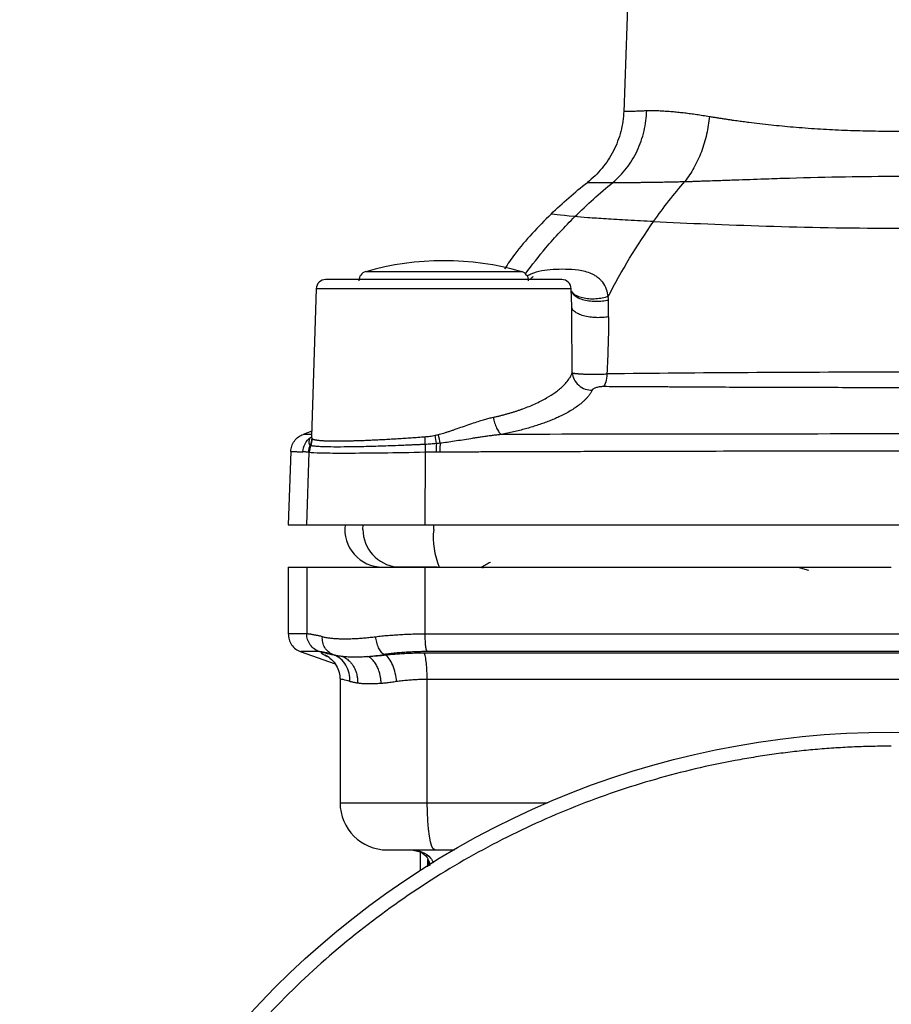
# Model space of a CAD drawing. Header units: millimetres. Extents: x 423 to 1697, y -6 to 958.
# Tile 15 of 54: x 441 to 533, y 442 to 546. Entities that reach past the tile are written whole.
import ezdxf

# ---------------------------------------------------------------- set-up
doc = ezdxf.new("R2010")
doc.units = ezdxf.units.MM

msp = doc.modelspace()

# ---------------------------------------------------------------- linework, layer by layer
at = {"color": 7, "linetype": 'Continuous', "lineweight": 25}
for p, q in [((506.02, 575.5), (504.65, 536.22)), ((472.02, 517.49), (471.53, 501.83)), ((499.14, 515.59), (499.08, 517.49)), ((499.2, 515.37), (499.14, 515.59)), ((499.19, 508.57), (499.15, 514.73)), ((471.55, 502.37), (470.64, 502.04)), ((469.32, 500.23), (469.05, 492.46)), ((471.02, 492.46), (471.29, 500.14)), ((483.58, 500.17), (483.54, 492.46)), ((469.05, 492.46), (471.02, 492.46)), ((471.02, 492.46), (483.54, 492.46)), ((483.54, 492.46), (582.56, 492.46)), ((469.05, 487.97), (469.05, 480.87)), ((471.02, 487.96), (471.02, 480.87)), ((480.55, 487.98), (480.55, 487.96)), ((483.54, 487.96), (483.54, 480.88)), ((489.78, 487.84), (489.57, 487.96)), ((523.13, 487.96), (524.25, 487.65)), ((470.31, 479.01), (474.02, 477.69)), ((473.37, 478.44), (473.31, 478.49)), ((473.77, 478.69), (473.88, 478.65)), ((479.22, 478.69), (479.36, 478.64)), ((474.55, 476.09), (474.55, 462.96)), ((483.8, 462.96), (483.8, 476.04)), ((483.05, 457.7), (483.05, 455.78)), ((484.6, 457.96), (486.71, 457.96))]:
    msp.add_line(p, q, dxfattribs=at)
at = {"color": 8, "linetype": 'Continuous', "lineweight": 25}
for p, q in [((477.28, 519.3), (492.72, 519.3)), ((492.72, 519.3), (493.83, 519.3)), ((499.08, 517.49), (472.02, 517.49)), ((499.15, 514.73), (499.14, 515.59)), ((476.98, 491.96), (477.01, 492.46)), ((484.49, 491.96), (484.5, 492.46)), ((474.55, 462.96), (483.8, 462.96)), ((483.8, 462.96), (496.57, 462.96)), ((483.88, 456.18), (483.88, 456.94)), ((484.02, 456.27), (483.88, 456.94))]:
    msp.add_line(p, q, dxfattribs=at)
at = {"color": 7, "linetype": 'Continuous', "lineweight": 25, "flags": 128}
msp.add_lwpolyline([(484.6, 457.96), (484.44, 458.06), (484.29, 458.34), (484.15, 458.81), (484.03, 459.43), (483.93, 460.19), (483.86, 461.05), (483.82, 461.99), (483.8, 462.96)], dxfattribs=at)
at = {"color": 7, "linetype": 'Continuous', "lineweight": 25}
msp.add_circle((533.05, 377.96), 92.5, dxfattribs=at)
for centre, radius, start, end in [((485.55, 490.46), 30, 73.9866, 106.0134), ((477.55, 518.34), 1, 106.0134, 180), ((493.55, 518.34), 1, 0, 73.9866), ((473.02, 517.46), 1, 90, 178.2), ((498.08, 517.46), 1, 1.8, 90), ((479.05, 491.96), 4, 172.8192, 270), ((480.97, 491.95), 3.99, 179.8233, 264.2332), ((492.38, 491.08), 7.94, 173.6443, 203.068), ((479.55, 462.96), 5, 180, 270)]:
    msp.add_arc(centre, radius, start, end, dxfattribs=at)
for points, knots in [([(504.65, 536.31), (504.62, 535.6), (504.52, 534.88), (504.16, 533.47), (503.9, 532.77), (503.23, 531.45), (502.82, 530.83), (501.88, 529.7), (501.36, 529.2), (500.8, 528.76)], [0, 0, 0, 0, 0.25, 0.25, 0.5, 0.5, 0.75, 0.75, 1, 1, 1, 1]), ([(503.5, 528.76), (504.02, 529.19), (504.51, 529.69), (505.39, 530.83), (505.77, 531.45), (506.4, 532.79), (506.64, 533.5), (506.98, 534.94), (507.07, 535.67), (507.09, 536.38)], [0, 0, 0, 0, 0.25, 0.25, 0.5, 0.5, 0.75, 0.75, 1, 1, 1, 1]), ([(504.65, 536.31), (504.65, 536.31), (504.65, 536.31), (504.67, 536.31), (504.69, 536.31), (504.72, 536.31), (504.76, 536.31), (504.81, 536.31), (504.86, 536.31), (504.92, 536.31), (504.98, 536.31), (505.05, 536.31), (505.12, 536.32), (505.19, 536.32), (505.3, 536.32), (505.47, 536.33), (505.72, 536.33), (506, 536.34), (506.32, 536.35), (506.68, 536.37), (506.95, 536.38), (507.09, 536.38)], [0, 0, 0, 0, 0.04597, 0.090693, 0.134168, 0.176395, 0.217375, 0.257107, 0.295592, 0.332829, 0.368819, 0.403561, 0.437056, 0.469303, 0.500302, 0.579897, 0.660968, 0.743513, 0.827534, 0.913029, 1, 1, 1, 1]), ([(507.09, 536.38), (507.16, 536.38), (507.3, 536.39), (507.53, 536.39), (507.76, 536.39), (508, 536.39), (508.25, 536.38), (508.51, 536.37), (508.78, 536.35), (509.06, 536.34), (509.34, 536.32), (509.64, 536.3), (510.03, 536.26), (510.52, 536.21), (511.12, 536.15), (511.75, 536.07), (512.39, 535.98), (513.05, 535.88), (513.51, 535.8), (513.74, 535.77)], [0, 0, 0, 0, 0.044895, 0.089884, 0.134968, 0.18015, 0.225432, 0.270815, 0.316301, 0.361893, 0.407591, 0.453399, 0.499316, 0.584104, 0.668339, 0.752035, 0.835202, 0.917853, 1, 1, 1, 1]), ([(513.74, 535.77), (513.68, 535.14), (513.59, 534.51), (513.3, 533.24), (513.12, 532.62), (512.67, 531.42), (512.4, 530.85), (511.81, 529.79), (511.49, 529.3), (511.14, 528.86)], [0, 0, 0, 0, 0.25, 0.25, 0.5, 0.5, 0.75, 0.75, 1, 1, 1, 1]), ([(513.74, 535.77), (513.87, 535.75), (514.13, 535.7), (514.52, 535.64), (514.9, 535.58), (515.27, 535.52), (515.64, 535.47), (516, 535.41), (516.34, 535.36), (516.68, 535.32), (517.01, 535.27), (517.32, 535.23), (517.63, 535.19), (518.59, 535.06), (520.23, 534.87), (522.67, 534.64), (525.17, 534.45), (527.75, 534.31), (530.38, 534.23), (533.05, 534.2), (535.73, 534.23), (538.35, 534.31), (540.93, 534.45), (543.43, 534.64), (545.87, 534.87), (547.62, 535.07), (548.8, 535.23), (549.44, 535.32), (550.12, 535.42), (550.85, 535.52), (551.6, 535.64), (552.1, 535.72), (552.36, 535.77)], [0, 0, 0, 0, 0.012647, 0.024889, 0.036726, 0.048159, 0.059186, 0.069809, 0.080027, 0.089839, 0.099247, 0.108249, 0.116845, 0.125037, 0.189326, 0.250023, 0.313799, 0.375013, 0.436961, 0.500002, 0.563067, 0.624991, 0.686183, 0.74998, 0.810666, 0.874967, 0.891769, 0.910185, 0.930218, 0.951865, 0.975126, 1, 1, 1, 1]), ([(500.8, 528.76), (500.8, 528.76), (500.8, 528.76), (500.82, 528.76), (500.84, 528.76), (500.88, 528.76), (500.93, 528.76), (500.99, 528.76), (501.07, 528.76), (501.15, 528.76), (501.25, 528.76), (501.36, 528.76), (501.5, 528.76), (501.67, 528.76), (501.88, 528.76), (502.13, 528.76), (502.41, 528.76), (502.74, 528.76), (503.1, 528.76), (503.36, 528.76), (503.5, 528.76)], [0, 0, 0, 0, 0.0433628, 0.0871471, 0.1313518, 0.1759761, 0.2210187, 0.2664781, 0.3123527, 0.3586409, 0.4053406, 0.4524499, 0.4999664, 0.5637589, 0.6301168, 0.6990299, 0.7704871, 0.8444764, 0.920985, 1, 1, 1, 1]), ([(503.5, 528.76), (503.57, 528.76), (503.7, 528.76), (503.9, 528.76), (504.11, 528.76), (504.33, 528.76), (504.55, 528.76), (504.77, 528.76), (505, 528.76), (505.23, 528.77), (505.47, 528.77), (505.71, 528.77), (505.95, 528.77), (506.19, 528.77), (506.43, 528.77), (506.84, 528.78), (507.43, 528.78), (508.2, 528.79), (508.96, 528.81), (509.71, 528.82), (510.43, 528.84), (510.91, 528.85), (511.14, 528.86)], [0, 0, 0, 0, 0.039464, 0.078384, 0.116749, 0.15455, 0.191779, 0.228428, 0.26449, 0.299959, 0.334829, 0.369095, 0.402751, 0.435793, 0.468217, 0.500021, 0.596697, 0.688059, 0.774068, 0.854715, 0.930015, 1, 1, 1, 1]), ([(511.14, 528.86), (511.28, 528.86), (511.58, 528.87), (512.04, 528.88), (512.53, 528.9), (513.04, 528.92), (513.72, 528.94), (514.74, 528.97), (516.59, 529.04), (518.91, 529.12), (522.67, 529.25), (527.29, 529.37), (533.05, 529.44), (538.82, 529.37), (543.44, 529.25), (547.19, 529.12), (549.51, 529.04), (551.37, 528.97), (552.51, 528.93), (553.4, 528.9), (554.21, 528.88), (554.72, 528.87), (554.97, 528.86)], [0, 0, 0, 0, 0.0114592, 0.0234427, 0.03595, 0.0489807, 0.0625337, 0.0870801, 0.1250811, 0.1972259, 0.2501199, 0.3812249, 0.5000006, 0.6187805, 0.7498814, 0.8027683, 0.8749202, 0.9129254, 0.9374675, 0.9597648, 0.9806099, 1, 1, 1, 1]), ([(496.95, 525.41), (495.59, 524.04), (493.79, 522.23), (492.36, 520.12), (492.01, 519.59)], [0, 0, 0, 0, 0.751567, 1, 1, 1, 1]), ([(498.08, 518.46), (498.08, 518.46), (496.76, 518.46), (492.06, 518.46), (488.88, 518.46), (482.23, 518.46), (479.04, 518.46), (474.34, 518.46), (473.02, 518.46), (473.02, 518.46)], [0, 0, 0, 0, 0.25, 0.25, 0.5, 0.5, 0.75, 0.75, 1, 1, 1, 1]), ([(495.01, 518.8), (495.01, 518.8), (495.02, 518.79), (495.02, 518.77), (495, 518.75), (494.93, 518.68), (494.83, 518.59), (494.75, 518.51), (494.71, 518.47), (494.72, 518.46), (494.72, 518.45)], [0, 0, 0, 0, 0.047022, 0.099484, 0.150032, 0.255272, 0.466903, 0.663692, 0.860426, 1, 1, 1, 1]), ([(503.03, 516.29), (503.03, 516.35), (503.03, 516.47), (503.01, 516.59), (503, 516.65)], [0, 0, 0, 0, 0.500344, 1, 1, 1, 1]), ([(503.05, 514.51), (503.05, 513.53), (503.02, 512.53), (502.96, 510.51), (502.92, 509.48), (502.87, 508.45)], [0, 0, 0, 0, 0.5, 0.5, 1, 1, 1, 1]), ([(563.23, 508.45), (558.3, 508.51), (553.29, 508.55), (543.21, 508.61), (538.13, 508.63), (527.97, 508.63), (522.89, 508.61), (512.81, 508.55), (507.81, 508.51), (502.87, 508.45)], [0, 0, 0, 0, 0.25, 0.25, 0.5, 0.5, 0.75, 0.75, 1, 1, 1, 1]), ([(490.82, 503.85), (490.93, 503.88), (491.14, 503.93), (491.47, 504), (491.79, 504.08), (492.1, 504.17), (492.42, 504.26), (492.73, 504.35), (493.05, 504.44), (493.35, 504.54), (493.66, 504.65), (494.32, 504.88), (495.31, 505.29), (496.46, 505.87), (497.47, 506.52), (498.09, 507.04), (498.54, 507.51), (498.79, 507.82), (498.99, 508.14), (499.11, 508.36), (499.17, 508.5), (499.19, 508.57)], [0, 0, 0, 0, 0.023952, 0.048112, 0.072481, 0.097061, 0.121852, 0.146858, 0.172077, 0.197513, 0.223166, 0.249038, 0.368979, 0.498718, 0.612473, 0.749099, 0.79063, 0.874509, 0.922556, 0.964384, 1, 1, 1, 1]), ([(499.19, 508.57), (499.21, 508.34), (499.27, 508.1), (499.5, 507.65), (499.67, 507.43), (500.08, 507.07), (500.32, 506.93), (500.82, 506.76), (501.07, 506.73), (501.31, 506.73)], [0, 0, 0, 0, 0.25, 0.25, 0.5, 0.5, 0.75, 0.75, 1, 1, 1, 1]), ([(499.19, 508.57), (499.2, 508.56), (499.22, 508.55), (499.27, 508.54), (499.32, 508.53), (499.38, 508.52), (499.45, 508.51), (499.52, 508.5), (499.6, 508.49), (499.68, 508.49), (499.77, 508.48), (499.86, 508.47), (499.96, 508.47), (500.06, 508.46), (500.16, 508.45), (500.27, 508.45), (500.38, 508.44), (500.62, 508.43), (501.03, 508.43), (501.54, 508.42), (501.95, 508.43), (502.26, 508.43), (502.57, 508.44), (502.77, 508.45), (502.87, 508.45)], [0, 0, 0, 0, 0.036123, 0.071571, 0.106357, 0.140492, 0.173984, 0.206833, 0.239042, 0.270613, 0.301552, 0.331863, 0.361538, 0.390573, 0.418967, 0.446723, 0.473846, 0.500334, 0.630029, 0.749973, 0.814191, 0.877294, 0.93924, 1, 1, 1, 1]), ([(502.87, 508.45), (502.85, 508.13), (502.8, 507.84), (502.68, 507.38), (502.61, 507.23), (502.54, 507.14)], [0, 0, 0, 0, 0.5, 0.5, 1, 1, 1, 1]), ([(501.31, 506.73), (501.28, 506.69), (501.24, 506.6), (501.17, 506.46), (501.08, 506.34), (501, 506.21), (500.9, 506.09), (500.81, 505.98), (500.71, 505.87), (500.61, 505.76), (500.51, 505.66), (500.4, 505.56), (500.3, 505.47), (500.09, 505.29), (499.76, 505.03), (499.26, 504.69), (498.72, 504.37), (498.19, 504.09), (497.66, 503.84), (497.14, 503.61), (496.6, 503.39), (496.03, 503.19), (495.45, 502.99), (494.85, 502.8), (494.24, 502.62), (493.61, 502.46), (492.97, 502.3), (492.33, 502.16), (491.88, 502.07), (491.66, 502.03)], [0, 0, 0, 0, 0.025373, 0.049921, 0.073645, 0.096544, 0.118619, 0.13987, 0.160296, 0.179897, 0.198672, 0.216621, 0.233743, 0.250038, 0.316191, 0.379916, 0.441203, 0.500048, 0.54803, 0.595508, 0.642482, 0.688953, 0.734916, 0.78037, 0.825315, 0.86975, 0.913677, 0.957097, 1, 1, 1, 1]), ([(501.31, 506.73), (501.31, 506.74), (501.33, 506.77), (501.36, 506.8), (501.39, 506.84), (501.45, 506.89), (501.55, 506.94), (501.7, 507.01), (501.88, 507.06), (502.07, 507.1), (502.24, 507.12), (502.4, 507.14), (502.49, 507.14), (502.54, 507.14)], [0, 0, 0, 0, 0.063579, 0.12627, 0.188435, 0.250442, 0.377269, 0.499978, 0.627712, 0.749774, 0.835409, 0.917818, 1, 1, 1, 1]), ([(502.54, 507.14), (502.92, 507.13), (503.66, 507.13), (504.74, 507.12), (505.77, 507.12), (506.74, 507.11), (507.65, 507.11), (508.51, 507.1), (509.31, 507.1), (511.16, 507.09), (513.94, 507.07), (519.08, 507.05), (525.4, 507.03), (533.05, 507.02), (540.7, 507.03), (547.02, 507.05), (552.16, 507.07), (555.21, 507.09), (557.65, 507.1), (559.42, 507.11), (561.42, 507.12), (562.82, 507.13), (563.56, 507.14)], [0, 0, 0, 0, 0.019, 0.03704, 0.054117, 0.07023, 0.085377, 0.099558, 0.112769, 0.125011, 0.191335, 0.250015, 0.377812, 0.500001, 0.622011, 0.749986, 0.808671, 0.87499, 0.900465, 0.929799, 0.962982, 1, 1, 1, 1]), ([(484.99, 502.02), (485.07, 502.04), (485.25, 502.09), (485.52, 502.17), (485.81, 502.26), (486.13, 502.36), (486.46, 502.47), (486.82, 502.59), (487.3, 502.76), (487.95, 502.99), (488.68, 503.24), (489.33, 503.45), (489.88, 503.62), (490.36, 503.75), (490.67, 503.82), (490.82, 503.85)], [0, 0, 0, 0, 0.041105, 0.0863775, 0.1358321, 0.1894793, 0.2473265, 0.3006936, 0.3719797, 0.4970506, 0.6327247, 0.7480556, 0.8369116, 0.9208674, 1, 1, 1, 1]), ([(490.82, 503.85), (490.85, 503.66), (490.9, 503.46), (491.01, 503.07), (491.09, 502.88), (491.24, 502.54), (491.33, 502.4), (491.5, 502.17), (491.58, 502.08), (491.66, 502.03)], [0, 0, 0, 0, 0.25, 0.25, 0.5, 0.5, 0.75, 0.75, 1, 1, 1, 1]), ([(469.32, 500.23), (469.33, 500.42), (469.36, 500.61), (469.49, 500.99), (469.59, 501.17), (469.83, 501.5), (469.97, 501.65), (470.29, 501.89), (470.46, 501.98), (470.64, 502.04)], [0, 0, 0, 0, 0.25, 0.25, 0.5, 0.5, 0.75, 0.75, 1, 1, 1, 1]), ([(470.61, 500.18), (470.62, 500.47), (470.7, 500.77), (470.98, 501.32), (471.2, 501.56), (471.44, 501.74)], [0, 0, 0, 0, 0.5, 0.5, 1, 1, 1, 1]), ([(471.37, 500.89), (471.36, 500.9), (471.34, 500.92), (471.32, 500.96), (471.3, 501), (471.28, 501.07), (471.26, 501.16), (471.26, 501.29), (471.29, 501.43), (471.35, 501.59), (471.41, 501.69), (471.44, 501.74)], [0, 0, 0, 0, 0.058987, 0.120295, 0.183948, 0.249968, 0.368363, 0.500015, 0.668023, 0.834697, 1, 1, 1, 1]), ([(471.53, 501.83), (471.53, 501.81), (471.53, 501.77), (471.53, 501.72), (471.54, 501.68), (471.54, 501.65), (471.55, 501.64)], [0, 0, 0, 0, 0.265837, 0.52101, 0.765673, 1, 1, 1, 1]), ([(471.55, 501.64), (471.55, 501.63), (471.56, 501.6), (471.58, 501.58), (471.59, 501.57), (471.6, 501.56)], [0, 0, 0, 0, 0.34271, 0.675895, 1, 1, 1, 1]), ([(471.6, 501.56), (471.62, 501.55), (471.64, 501.54), (471.7, 501.52), (471.76, 501.5), (471.83, 501.48), (471.91, 501.47), (472, 501.45), (472.09, 501.44), (472.2, 501.42), (472.31, 501.41), (472.43, 501.4), (472.56, 501.39), (472.7, 501.38), (472.95, 501.36), (473.36, 501.35), (473.98, 501.34), (474.68, 501.34), (475.34, 501.35), (475.94, 501.37), (476.44, 501.38), (476.97, 501.4), (477.53, 501.42), (478.11, 501.45), (478.72, 501.48), (479.35, 501.51), (480.01, 501.55), (480.68, 501.59), (481.38, 501.63), (482.09, 501.68), (482.82, 501.73), (483.32, 501.77), (483.57, 501.79)], [0, 0, 0, 0, 0.019634, 0.039203, 0.058707, 0.078145, 0.097519, 0.116828, 0.136072, 0.155251, 0.174366, 0.193416, 0.212402, 0.231324, 0.250181, 0.312473, 0.374917, 0.437515, 0.500273, 0.536265, 0.572664, 0.609469, 0.646681, 0.684302, 0.72233, 0.760768, 0.799615, 0.838871, 0.878538, 0.918614, 0.959102, 1, 1, 1, 1]), ([(483.57, 501.79), (483.65, 501.8), (483.82, 501.81), (484.08, 501.84), (484.35, 501.89), (484.54, 501.92), (484.63, 501.94)], [0, 0, 0, 0, 0.235811, 0.480909, 0.735559, 1, 1, 1, 1]), ([(484.63, 501.94), (484.69, 501.95), (484.81, 501.98), (484.93, 502.01), (484.99, 502.02)], [0, 0, 0, 0, 0.490967, 1, 1, 1, 1]), ([(491.66, 502.03), (491.52, 502.01), (491.24, 501.98), (490.81, 501.93), (490.36, 501.87), (489.89, 501.81), (489.42, 501.74), (488.93, 501.66), (488.3, 501.56), (487.55, 501.44), (486.71, 501.31), (485.93, 501.19), (485.42, 501.13), (485.18, 501.1)], [0, 0, 0, 0, 0.064841, 0.131886, 0.201128, 0.272565, 0.346192, 0.422006, 0.500007, 0.637271, 0.76633, 0.887215, 1, 1, 1, 1]), ([(574.44, 502.03), (560.73, 502.06), (546.89, 502.08), (519.21, 502.08), (505.37, 502.06), (491.66, 502.03)], [0, 0, 0, 0, 0.5, 0.5, 1, 1, 1, 1]), ([(471.44, 500.85), (471.43, 500.85), (471.4, 500.86), (471.38, 500.88), (471.37, 500.89)], [0, 0, 0, 0, 0.494511, 1, 1, 1, 1]), ([(483.59, 500.97), (483.46, 500.97), (483.2, 500.95), (482.82, 500.94), (482.42, 500.92), (481.92, 500.9), (481.15, 500.86), (480.19, 500.83), (478.74, 500.78), (477.09, 500.73), (475.32, 500.7), (473.84, 500.69), (472.95, 500.71), (472.45, 500.73), (472.22, 500.74), (472.01, 500.76), (471.82, 500.78), (471.66, 500.8), (471.53, 500.82), (471.47, 500.84), (471.44, 500.85)], [0, 0, 0, 0, 0.021168, 0.041999, 0.062491, 0.086224, 0.124988, 0.189562, 0.24997, 0.378885, 0.499796, 0.624853, 0.749742, 0.783745, 0.818336, 0.853511, 0.889269, 0.925605, 0.962516, 1, 1, 1, 1]), ([(484.77, 501.06), (484.57, 501.04), (484.18, 501.01), (483.79, 500.98), (483.59, 500.97)], [0, 0, 0, 0, 0.508452, 1, 1, 1, 1]), ([(485.18, 501.1), (485.11, 501.09), (484.98, 501.08), (484.84, 501.07), (484.77, 501.06)], [0, 0, 0, 0, 0.504974, 1, 1, 1, 1]), ([(485.18, 501.1), (485.17, 501.06), (485.17, 500.98), (485.16, 500.86), (485.15, 500.75), (485.15, 500.64), (485.15, 500.53), (485.15, 500.44), (485.14, 500.35), (485.14, 500.26), (485.14, 500.21), (485.14, 500.19)], [0, 0, 0, 0, 0.145058, 0.281642, 0.409638, 0.529019, 0.639833, 0.742182, 0.836209, 0.922085, 1, 1, 1, 1]), ([(485.14, 500.19), (485.73, 500.19), (486.89, 500.19), (488.62, 500.2), (490.31, 500.21), (491.96, 500.21), (493.58, 500.22), (495.16, 500.22), (496.71, 500.23), (498.22, 500.23), (499.7, 500.24), (501.13, 500.24), (502.54, 500.24), (503.9, 500.25), (505.23, 500.25), (506.53, 500.26), (507.79, 500.26), (512.76, 500.27), (521.17, 500.29), (533.03, 500.3), (544.9, 500.29), (553.73, 500.27), (559.59, 500.26), (562.21, 500.25), (564.98, 500.24), (567.9, 500.23), (570.96, 500.22), (574.16, 500.21), (577.5, 500.2), (579.78, 500.19), (580.94, 500.19)], [0, 0, 0, 0, 0.018514, 0.036642, 0.054385, 0.071742, 0.088715, 0.105301, 0.121503, 0.137319, 0.15275, 0.167796, 0.182456, 0.196731, 0.210621, 0.224125, 0.237244, 0.249978, 0.379853, 0.499964, 0.619922, 0.749958, 0.775833, 0.803244, 0.832193, 0.862679, 0.894703, 0.928264, 0.963363, 1, 1, 1, 1]), ([(469.32, 500.23), (469.32, 500.23), (469.33, 500.23), (469.34, 500.23), (469.37, 500.23), (469.4, 500.23), (469.45, 500.22), (469.51, 500.22), (469.58, 500.22), (469.66, 500.22), (469.76, 500.21), (469.87, 500.21), (469.99, 500.2), (470.12, 500.2), (470.27, 500.19), (470.43, 500.19), (470.55, 500.18), (470.61, 500.18)], [0, 0, 0, 0, 0.061735, 0.124174, 0.187319, 0.251168, 0.315722, 0.38098, 0.446941, 0.513607, 0.580977, 0.649053, 0.717833, 0.787318, 0.857508, 0.928402, 1, 1, 1, 1]), ([(471.2, 500.15), (471.14, 500.16), (471.03, 500.16), (470.88, 500.17), (470.74, 500.18), (470.66, 500.18), (470.61, 500.18)], [0, 0, 0, 0, 0.262486, 0.516648, 0.762486, 1, 1, 1, 1]), ([(471.29, 500.14), (471.27, 500.14), (471.24, 500.15), (471.21, 500.15), (471.2, 500.15)], [0, 0, 0, 0, 0.5048659, 1, 1, 1, 1]), ([(471.29, 500.14), (471.47, 500.11), (471.92, 500.09), (473.28, 500.06), (474.19, 500.06), (476.39, 500.06), (477.68, 500.07), (480.49, 500.1), (482.02, 500.13), (483.58, 500.17)], [0, 0, 0, 0, 0.25, 0.25, 0.5, 0.5, 0.75, 0.75, 1, 1, 1, 1]), ([(469.05, 487.96), (469.05, 487.96), (469.05, 487.96), (469.07, 487.96), (469.1, 487.96), (469.14, 487.96), (469.19, 487.96), (469.25, 487.96), (469.32, 487.96), (469.4, 487.96), (469.49, 487.96), (469.6, 487.96), (469.71, 487.96), (469.84, 487.96), (469.97, 487.96), (470.12, 487.96), (470.28, 487.96), (470.45, 487.96), (470.63, 487.96), (470.82, 487.96), (470.95, 487.96), (471.02, 487.96)], [0, 0, 0, 0, 0.052684, 0.10535, 0.158, 0.210637, 0.263263, 0.31588, 0.36849, 0.421094, 0.473696, 0.526296, 0.578898, 0.631503, 0.684113, 0.73673, 0.789357, 0.841995, 0.894647, 0.947315, 1, 1, 1, 1]), ([(471.02, 487.96), (471.04, 487.96), (471.07, 487.96), (471.13, 487.96), (471.2, 487.96), (471.28, 487.96), (471.37, 487.96), (471.54, 487.96), (471.83, 487.96), (472.29, 487.96), (472.85, 487.96), (473.73, 487.96), (475.05, 487.96), (476.62, 487.96), (477.99, 487.96), (479.06, 487.96), (480.16, 487.96), (481.16, 487.96), (482.03, 487.96), (482.78, 487.96), (483.29, 487.96), (483.54, 487.96)], [0, 0, 0, 0, 0.019902, 0.039779, 0.059645, 0.079512, 0.099393, 0.119302, 0.181324, 0.243371, 0.3071, 0.370855, 0.500005, 0.629154, 0.692883, 0.756638, 0.81866, 0.880707, 0.920483, 0.960213, 1, 1, 1, 1]), ([(480.57, 487.98), (480.59, 487.98), (480.64, 487.98), (480.78, 487.99), (480.88, 487.99), (481.12, 487.99), (481.27, 487.99), (481.59, 487.99), (481.78, 487.99), (482.19, 487.99), (482.41, 487.99), (482.88, 487.98), (483.14, 487.98), (483.66, 487.98), (483.94, 487.98), (484.5, 487.98), (484.78, 487.98), (485.08, 487.97)], [0, 0, 0, 0, 0.125, 0.125, 0.25, 0.25, 0.375, 0.375, 0.5, 0.5, 0.625, 0.625, 0.75, 0.75, 0.875, 0.875, 1, 1, 1, 1]), ([(481.82, 487.96), (481.88, 487.97), (481.96, 487.98), (482.09, 487.98), (482.12, 487.99)], [0, 0, 0, 0, 0.810111, 1, 1, 1, 1]), ([(483.54, 487.96), (484.13, 487.96), (485.3, 487.96), (487.05, 487.96), (488.81, 487.96), (490.57, 487.96), (492.33, 487.96), (494.09, 487.96), (495.85, 487.96), (497.61, 487.96), (499.38, 487.96), (501.14, 487.96), (502.91, 487.96), (504.68, 487.96), (506.45, 487.96), (508.81, 487.96), (511.76, 487.96), (515.31, 487.96), (518.85, 487.96), (522.4, 487.96), (525.95, 487.96), (529.5, 487.96), (531.87, 487.96), (533.05, 487.96)], [0, 0, 0, 0, 0.0357286, 0.0714504, 0.1071665, 0.1428782, 0.1785865, 0.2142926, 0.2499977, 0.285703, 0.3214094, 0.3571183, 0.3928308, 0.4285479, 0.464271, 0.500001, 0.5714511, 0.6428786, 0.7142928, 0.7857028, 0.8571179, 0.9285472, 1, 1, 1, 1]), ([(489.52, 487.93), (489.69, 488.03), (490.02, 488.22), (490.34, 488.41), (490.5, 488.5)], [0, 0, 0, 0, 0.52172, 1, 1, 1, 1]), ([(469.05, 480.88), (469.07, 480.68), (469.1, 480.27), (469.39, 479.7), (469.82, 479.24), (470.2, 479.07), (470.38, 478.99)], [0, 0, 0, 0, 0.244004, 0.5, 0.755996, 1, 1, 1, 1]), ([(472.67, 480.58), (472.61, 480.59), (472.5, 480.62), (472.34, 480.65), (472.18, 480.69), (472.04, 480.72), (471.9, 480.74), (471.77, 480.77), (471.65, 480.79), (471.54, 480.81), (471.44, 480.83), (471.35, 480.84), (471.26, 480.85), (471.19, 480.86), (471.12, 480.87), (471.07, 480.87), (471.04, 480.87), (471.02, 480.87)], [0, 0, 0, 0, 0.067544, 0.1349705, 0.2022728, 0.2694452, 0.3364867, 0.4033993, 0.4701851, 0.5368463, 0.6033855, 0.6698057, 0.7361077, 0.8022854, 0.8683316, 0.9342388, 1, 1, 1, 1]), ([(472.34, 478.99), (472.16, 479.05), (471.98, 479.15), (471.65, 479.4), (471.51, 479.55), (471.26, 479.89), (471.17, 480.09), (471.05, 480.48), (471.02, 480.68), (471.02, 480.87)], [0, 0, 0, 0, 0.25, 0.25, 0.5, 0.5, 0.75, 0.75, 1, 1, 1, 1]), ([(473.77, 478.69), (473.61, 478.75), (473.46, 478.85), (473.17, 479.09), (473.04, 479.24), (472.84, 479.59), (472.76, 479.78), (472.68, 480.18), (472.66, 480.38), (472.67, 480.58)], [0, 0, 0, 0, 0.25, 0.25, 0.5, 0.5, 0.75, 0.75, 1, 1, 1, 1]), ([(472.67, 480.58), (472.73, 480.56), (472.85, 480.54), (473.04, 480.5), (473.24, 480.47), (473.44, 480.44), (473.65, 480.42), (473.87, 480.4), (474.1, 480.38), (474.34, 480.37), (474.58, 480.36), (474.83, 480.35), (475.16, 480.35), (475.58, 480.36), (476.09, 480.38), (476.62, 480.41), (477.17, 480.45), (477.74, 480.51), (478.13, 480.55), (478.33, 480.58)], [0, 0, 0, 0, 0.045486, 0.090954, 0.136406, 0.181848, 0.227284, 0.272718, 0.318155, 0.363599, 0.409054, 0.454526, 0.500018, 0.583523, 0.666922, 0.750242, 0.83351, 0.916753, 1, 1, 1, 1]), ([(478.33, 480.58), (478.44, 480.59), (478.65, 480.62), (478.98, 480.65), (479.32, 480.69), (479.65, 480.72), (480, 480.74), (480.34, 480.77), (480.69, 480.79), (481.04, 480.81), (481.39, 480.83), (481.74, 480.84), (482.1, 480.86), (482.46, 480.87), (482.82, 480.87), (483.18, 480.88), (483.42, 480.88), (483.54, 480.88)], [0, 0, 0, 0, 0.06755, 0.134959, 0.202231, 0.269369, 0.336376, 0.403256, 0.470011, 0.536647, 0.603165, 0.669569, 0.735862, 0.802048, 0.868131, 0.934114, 1, 1, 1, 1]), ([(479.22, 478.69), (479.12, 478.75), (479.02, 478.84), (478.82, 479.09), (478.73, 479.24), (478.56, 479.58), (478.49, 479.78), (478.39, 480.18), (478.35, 480.38), (478.33, 480.58)], [0, 0, 0, 0, 0.25, 0.25, 0.5, 0.5, 0.75, 0.75, 1, 1, 1, 1]), ([(483.54, 480.88), (483.54, 480.68), (483.55, 480.48), (483.57, 480.09), (483.58, 479.9), (483.62, 479.55), (483.64, 479.4), (483.7, 479.15), (483.72, 479.06), (483.75, 478.99)], [0, 0, 0, 0, 0.25, 0.25, 0.5, 0.5, 0.75, 0.75, 1, 1, 1, 1]), ([(483.54, 480.88), (484.1, 480.88), (485.22, 480.88), (486.89, 480.88), (488.55, 480.88), (490.19, 480.88), (491.81, 480.88), (493.42, 480.88), (495.01, 480.88), (496.59, 480.88), (498.15, 480.88), (499.7, 480.87), (501.23, 480.87), (502.74, 480.87), (504.24, 480.87), (505.72, 480.87), (507.19, 480.87), (508.64, 480.87), (510.07, 480.87), (511.49, 480.87), (512.89, 480.87), (514.27, 480.87), (515.64, 480.87), (516.99, 480.87), (518.33, 480.87), (519.64, 480.87), (520.95, 480.87), (522.23, 480.87), (523.5, 480.87), (524.75, 480.87), (525.99, 480.87), (527.2, 480.87), (528.41, 480.87), (529.59, 480.87), (530.76, 480.87), (531.91, 480.87), (532.67, 480.87), (533.05, 480.87)], [0, 0, 0, 0, 0.03432, 0.068302, 0.101945, 0.13525, 0.168218, 0.200847, 0.233138, 0.265091, 0.296705, 0.327982, 0.35892, 0.389521, 0.419783, 0.449707, 0.479293, 0.50854, 0.53745, 0.566021, 0.594255, 0.62215, 0.649707, 0.676926, 0.703806, 0.730349, 0.756553, 0.78242, 0.807948, 0.833138, 0.85799, 0.882503, 0.906679, 0.930516, 0.954016, 0.977177, 1, 1, 1, 1]), ([(533.05, 480.87), (533.66, 480.87), (534.88, 480.87), (536.74, 480.87), (538.63, 480.87), (540.58, 480.87), (542.56, 480.87), (544.58, 480.87), (546.65, 480.87), (548.76, 480.87), (550.91, 480.87), (553.1, 480.87), (555.34, 480.87), (557.61, 480.87), (559.93, 480.87), (562.28, 480.87), (564.68, 480.87), (567.12, 480.88), (569.6, 480.88), (572.11, 480.88), (574.67, 480.88), (577.27, 480.88), (579.9, 480.88), (581.67, 480.88), (582.56, 480.88)], [0, 0, 0, 0, 0.0364791, 0.0738129, 0.1120016, 0.1510451, 0.1909434, 0.2316965, 0.2733044, 0.3157671, 0.3590847, 0.403257, 0.4482842, 0.4941661, 0.5409029, 0.5884944, 0.6369408, 0.686242, 0.736398, 0.7874088, 0.8392744, 0.8919948, 0.94557, 1, 1, 1, 1]), ([(473.77, 478.69), (473.72, 478.71), (473.61, 478.73), (473.46, 478.77), (473.32, 478.81), (473.19, 478.84), (473.07, 478.87), (472.95, 478.89), (472.84, 478.92), (472.74, 478.94), (472.66, 478.95), (472.57, 478.97), (472.5, 478.98), (472.44, 478.98), (472.39, 478.99), (472.36, 478.99), (472.34, 478.99)], [0, 0, 0, 0, 0.0723957, 0.1445691, 0.2165376, 0.2883192, 0.3599316, 0.4313934, 0.5027232, 0.5739401, 0.6450637, 0.716114, 0.7871116, 0.8580773, 0.9290327, 1, 1, 1, 1]), ([(472.57, 478.88), (472.57, 478.88), (472.53, 478.93), (472.91, 478.88), (473.56, 478.72), (473.88, 478.65)], [0, 0, 0, 0, 0.004848, 0.502436, 1, 1, 1, 1]), ([(472.97, 478.65), (473.2, 478.5), (473.66, 478.21), (474.17, 477.56), (474.49, 476.81), (474.53, 476.29), (474.55, 476.04)], [0, 0, 0, 0, 0.255331, 0.512977, 0.763803, 1, 1, 1, 1]), ([(475.6, 475.82), (475.62, 476.11), (475.59, 476.41), (475.45, 477.01), (475.33, 477.3), (475.02, 477.82), (474.82, 478.05), (474.38, 478.42), (474.13, 478.56), (473.88, 478.65)], [0, 0, 0, 0, 0.25, 0.25, 0.5, 0.5, 0.75, 0.75, 1, 1, 1, 1]), ([(473.88, 478.65), (473.93, 478.64), (474.01, 478.62), (474.14, 478.59), (474.28, 478.57), (474.42, 478.55), (474.58, 478.53), (474.68, 478.52), (474.74, 478.51)], [0, 0, 0, 0, 0.166741, 0.333342, 0.499886, 0.666456, 0.833134, 1, 1, 1, 1]), ([(474.74, 478.51), (474.81, 478.5), (474.95, 478.49), (475.17, 478.47), (475.4, 478.45), (475.64, 478.44), (475.88, 478.44), (476.14, 478.44), (476.4, 478.44), (476.66, 478.44), (476.94, 478.45), (477.22, 478.47), (477.41, 478.48), (477.51, 478.49)], [0, 0, 0, 0, 0.090725, 0.181519, 0.272367, 0.363257, 0.454184, 0.545137, 0.636109, 0.72709, 0.818071, 0.909044, 1, 1, 1, 1]), ([(474.74, 478.51), (474.78, 478.5), (474.86, 478.46), (475, 478.4), (475.16, 478.3), (475.34, 478.18), (475.55, 478), (475.78, 477.75), (476.02, 477.39), (476.22, 476.96), (476.35, 476.5), (476.4, 476.13), (476.42, 475.85), (476.42, 475.7), (476.42, 475.64)], [0, 0, 0, 0, 0.0383989, 0.0858376, 0.1426836, 0.2092763, 0.2858627, 0.3912162, 0.5001158, 0.6558713, 0.783191, 0.8821006, 0.9538572, 1, 1, 1, 1]), ([(477.51, 478.49), (477.59, 478.49), (477.76, 478.5), (478.02, 478.52), (478.28, 478.54), (478.54, 478.56), (478.81, 478.58), (479.09, 478.61), (479.27, 478.63), (479.36, 478.64)], [0, 0, 0, 0, 0.1430926, 0.2859852, 0.4287498, 0.5714594, 0.7141879, 0.8570097, 1, 1, 1, 1]), ([(478.92, 475.62), (478.92, 475.64), (478.91, 475.68), (478.91, 475.76), (478.9, 475.85), (478.89, 475.96), (478.88, 476.09), (478.85, 476.24), (478.82, 476.4), (478.78, 476.58), (478.73, 476.77), (478.67, 476.98), (478.58, 477.2), (478.49, 477.42), (478.37, 477.64), (478.23, 477.85), (478.07, 478.05), (477.9, 478.23), (477.71, 478.38), (477.58, 478.45), (477.51, 478.49)], [0, 0, 0, 0, 0.015266, 0.034996, 0.059289, 0.088257, 0.122023, 0.160712, 0.204438, 0.253301, 0.307363, 0.366638, 0.431072, 0.500522, 0.574738, 0.653353, 0.735867, 0.821655, 0.909977, 1, 1, 1, 1]), ([(483.75, 478.99), (483.64, 478.99), (483.41, 478.99), (483.08, 478.99), (482.74, 478.98), (482.41, 478.97), (482.08, 478.95), (481.75, 478.94), (481.42, 478.92), (481.1, 478.89), (480.78, 478.87), (480.46, 478.84), (480.14, 478.81), (479.83, 478.77), (479.53, 478.73), (479.32, 478.71), (479.22, 478.69)], [0, 0, 0, 0, 0.070863, 0.141736, 0.212641, 0.283599, 0.354629, 0.425751, 0.496982, 0.568339, 0.639839, 0.711498, 0.783329, 0.855347, 0.927567, 1, 1, 1, 1]), ([(479.36, 478.64), (479.47, 478.65), (479.69, 478.67), (480.02, 478.71), (480.36, 478.74), (480.69, 478.76), (481.03, 478.79), (481.38, 478.81), (481.72, 478.83), (482.07, 478.84), (482.42, 478.85), (482.77, 478.86), (483.13, 478.86), (483.36, 478.86), (483.48, 478.86)], [0, 0, 0, 0, 0.084135, 0.168074, 0.25183, 0.335416, 0.418848, 0.502142, 0.585313, 0.66838, 0.751362, 0.834278, 0.91715, 1, 1, 1, 1]), ([(480.55, 475.81), (480.53, 476.1), (480.48, 476.4), (480.34, 477), (480.25, 477.29), (480.03, 477.81), (479.9, 478.04), (479.64, 478.41), (479.5, 478.54), (479.36, 478.64)], [0, 0, 0, 0, 0.25, 0.25, 0.5, 0.5, 0.75, 0.75, 1, 1, 1, 1]), ([(483.48, 478.86), (484.03, 478.86), (485.13, 478.86), (486.77, 478.86), (488.39, 478.86), (490, 478.86), (491.6, 478.86), (493.19, 478.86), (494.76, 478.86), (496.32, 478.86), (497.86, 478.86), (499.39, 478.86), (500.91, 478.86), (502.41, 478.86), (503.9, 478.86), (505.37, 478.86), (506.83, 478.86), (508.28, 478.86), (509.71, 478.86), (511.13, 478.86), (512.54, 478.86), (513.93, 478.86), (515.3, 478.86), (516.66, 478.86), (518.01, 478.86), (519.34, 478.86), (520.66, 478.86), (521.96, 478.86), (523.25, 478.86), (524.53, 478.85), (525.79, 478.85), (527.04, 478.85), (528.27, 478.85), (529.48, 478.85), (530.69, 478.85), (531.87, 478.85), (533.53, 478.85), (535.69, 478.85), (538.36, 478.85), (541.11, 478.85), (543.92, 478.86), (546.79, 478.86), (549.73, 478.86), (552.74, 478.86), (555.81, 478.86), (558.94, 478.86), (562.14, 478.86), (565.41, 478.86), (568.73, 478.86), (572.12, 478.86), (575.57, 478.86), (579.08, 478.86), (581.43, 478.86), (582.62, 478.86)], [0, 0, 0, 0, 0.016794, 0.033441, 0.049939, 0.06629, 0.082493, 0.098548, 0.114455, 0.130214, 0.145826, 0.16129, 0.176607, 0.191776, 0.206797, 0.221671, 0.236398, 0.250977, 0.265408, 0.279692, 0.293829, 0.307818, 0.32166, 0.335355, 0.348903, 0.362303, 0.375556, 0.388662, 0.401621, 0.414432, 0.427097, 0.439614, 0.451985, 0.464208, 0.476285, 0.488214, 0.499997, 0.526228, 0.553127, 0.580695, 0.60893, 0.637835, 0.667408, 0.697651, 0.728563, 0.760145, 0.792397, 0.825319, 0.858912, 0.893177, 0.928113, 0.96372, 1, 1, 1, 1]), ([(483.8, 476.04), (483.8, 476.32), (483.79, 476.63), (483.76, 477.22), (483.74, 477.51), (483.68, 478.03), (483.65, 478.26), (483.57, 478.63), (483.53, 478.77), (483.48, 478.86)], [0, 0, 0, 0, 0.25, 0.25, 0.5, 0.5, 0.75, 0.75, 1, 1, 1, 1]), ([(582.35, 478.99), (581.76, 478.99), (580.58, 478.99), (578.82, 478.99), (577.08, 478.99), (575.37, 478.99), (573.67, 478.99), (572, 478.99), (570.34, 478.99), (568.71, 478.99), (567.1, 478.99), (565.52, 478.99), (563.95, 478.99), (562.41, 478.99), (560.88, 478.99), (559.38, 478.99), (557.91, 478.99), (556.45, 478.99), (555.02, 478.99), (553.61, 478.99), (552.22, 478.99), (550.85, 478.99), (549.51, 478.99), (548.19, 478.99), (546.89, 478.99), (545.61, 478.99), (544.36, 478.99), (543.12, 478.99), (541.91, 478.99), (540.73, 478.99), (539.56, 478.99), (538.42, 478.99), (537.31, 478.99), (536.21, 478.99), (535.14, 478.99), (534.09, 478.99), (532.72, 478.99), (531.01, 478.99), (528.9, 478.99), (526.71, 478.99), (524.44, 478.99), (522.07, 478.99), (519.63, 478.99), (517.1, 478.99), (514.48, 478.99), (511.78, 478.99), (508.99, 478.99), (506.12, 478.99), (503.17, 478.99), (500.13, 478.99), (497.01, 478.99), (493.81, 478.99), (490.53, 478.99), (487.17, 478.99), (484.9, 478.99), (483.75, 478.99)], [0, 0, 0, 0, 0.018197, 0.036163, 0.0539, 0.071406, 0.088682, 0.105728, 0.122544, 0.139129, 0.155485, 0.171611, 0.187506, 0.203172, 0.218607, 0.233813, 0.248788, 0.263533, 0.278049, 0.292334, 0.306389, 0.320215, 0.33381, 0.347175, 0.360311, 0.373216, 0.385892, 0.398338, 0.410553, 0.422539, 0.434295, 0.445821, 0.457117, 0.468183, 0.47902, 0.489626, 0.500003, 0.52038, 0.541628, 0.563746, 0.586734, 0.610593, 0.635322, 0.660922, 0.687392, 0.714734, 0.742946, 0.772029, 0.801983, 0.832808, 0.864504, 0.897071, 0.930509, 0.964819, 1, 1, 1, 1]), ([(476.42, 475.64), (476.36, 475.65), (476.24, 475.67), (476.07, 475.7), (475.91, 475.74), (475.75, 475.78), (475.65, 475.81), (475.6, 475.82)], [0, 0, 0, 0, 0.194066, 0.391075, 0.59105, 0.794017, 1, 1, 1, 1]), ([(478.92, 475.62), (478.83, 475.61), (478.65, 475.6), (478.4, 475.58), (478.15, 475.57), (477.91, 475.56), (477.67, 475.56), (477.44, 475.57), (477.22, 475.57), (477.01, 475.58), (476.8, 475.6), (476.6, 475.62), (476.48, 475.64), (476.42, 475.64)], [0, 0, 0, 0, 0.090732, 0.181453, 0.272178, 0.362924, 0.453705, 0.544537, 0.635436, 0.726416, 0.817493, 0.908683, 1, 1, 1, 1]), ([(480.55, 475.81), (480.46, 475.79), (480.26, 475.77), (479.97, 475.73), (479.7, 475.69), (479.43, 475.66), (479.17, 475.64), (479, 475.62), (478.92, 475.62)], [0, 0, 0, 0, 0.172643, 0.342869, 0.510697, 0.676148, 0.839242, 1, 1, 1, 1]), ([(483.8, 476.04), (483.7, 476.04), (483.49, 476.03), (483.19, 476.03), (482.89, 476.02), (482.59, 476.01), (482.29, 475.99), (481.99, 475.97), (481.7, 475.94), (481.41, 475.92), (481.12, 475.88), (480.83, 475.85), (480.65, 475.82), (480.55, 475.81)], [0, 0, 0, 0, 0.090027, 0.180192, 0.270507, 0.360985, 0.45164, 0.542484, 0.633531, 0.724793, 0.816284, 0.908015, 1, 1, 1, 1]), ([(533.05, 476.03), (532.44, 476.03), (531.21, 476.03), (529.36, 476.03), (527.49, 476.03), (525.6, 476.03), (523.69, 476.03), (521.76, 476.03), (519.81, 476.03), (517.85, 476.03), (515.86, 476.03), (513.85, 476.03), (511.82, 476.03), (509.78, 476.03), (507.71, 476.03), (505.63, 476.03), (503.53, 476.03), (501.41, 476.03), (499.27, 476.03), (497.11, 476.03), (494.94, 476.03), (492.74, 476.03), (490.53, 476.03), (488.3, 476.03), (486.06, 476.04), (484.55, 476.04), (483.8, 476.04)], [0, 0, 0, 0, 0.037008, 0.074421, 0.112239, 0.150463, 0.189091, 0.228125, 0.267563, 0.307407, 0.347656, 0.38831, 0.429369, 0.470833, 0.512702, 0.554977, 0.597656, 0.640741, 0.68423, 0.728125, 0.772425, 0.81713, 0.862239, 0.907755, 0.953675, 1, 1, 1, 1]), ([(582.3, 476.04), (581.72, 476.04), (580.56, 476.04), (578.83, 476.04), (577.1, 476.03), (575.38, 476.03), (573.68, 476.03), (571.98, 476.03), (570.3, 476.03), (568.62, 476.03), (566.95, 476.03), (565.3, 476.03), (563.66, 476.03), (562.02, 476.03), (560.4, 476.03), (558.79, 476.03), (557.18, 476.03), (555.59, 476.03), (554.01, 476.03), (552.44, 476.03), (550.89, 476.03), (549.34, 476.03), (547.8, 476.03), (546.28, 476.03), (544.76, 476.03), (543.26, 476.03), (541.77, 476.03), (540.29, 476.03), (538.82, 476.03), (537.36, 476.03), (535.91, 476.03), (534.48, 476.03), (533.53, 476.03), (533.05, 476.03)], [0, 0, 0, 0, 0.035736, 0.07124, 0.106512, 0.141552, 0.17636, 0.210937, 0.245282, 0.279395, 0.313276, 0.346925, 0.380342, 0.413528, 0.446481, 0.479203, 0.511693, 0.543951, 0.575977, 0.607771, 0.639334, 0.670665, 0.701763, 0.73263, 0.763266, 0.793669, 0.82384, 0.85378, 0.883488, 0.912963, 0.942207, 0.97122, 1, 1, 1, 1]), ([(533.05, 468.96), (532.72, 468.96), (532.07, 468.96), (531.09, 468.94), (530.11, 468.92), (529.13, 468.88), (528.15, 468.83), (527.18, 468.78), (526.2, 468.71), (525.22, 468.63), (524.25, 468.54), (523.28, 468.44), (522.31, 468.33), (521.33, 468.21), (520.36, 468.08), (519.39, 467.93), (518.43, 467.78), (517.46, 467.62), (515.39, 467.25), (512.22, 466.58), (507.97, 465.47), (503.74, 464.15), (499.51, 462.6), (495.34, 460.82), (489.83, 458.15), (483.14, 454.24), (475.58, 448.73), (468.59, 442.42), (462.29, 435.44), (456.77, 427.87), (452.1, 419.87), (448.32, 411.57), (445.45, 403.11), (443.46, 394.67), (442.3, 386.29), (441.93, 377.96), (442.3, 369.64), (443.46, 361.25), (445.45, 352.81), (448.32, 344.35), (452.1, 336.05), (456.77, 328.05), (462.29, 320.49), (468.59, 313.5), (475.58, 307.2), (483.14, 301.68), (491.14, 297.01), (498.09, 293.85), (503.74, 291.78), (507.97, 290.45), (512.22, 289.34), (516.45, 288.46), (520.67, 287.78), (524.01, 287.4), (526.51, 287.19), (528.14, 287.09), (529.78, 287.02), (531.41, 286.97), (532.51, 286.97), (533.05, 286.96)], [0, 0, 0, 0, 0.003435, 0.006867, 0.010297, 0.013724, 0.01715, 0.020574, 0.023997, 0.02742, 0.030843, 0.034265, 0.037689, 0.041113, 0.044539, 0.047966, 0.051396, 0.054828, 0.058264, 0.073509, 0.088756, 0.104388, 0.120022, 0.135979, 0.151937, 0.184346, 0.217099, 0.250027, 0.282956, 0.315709, 0.348118, 0.380023, 0.41128, 0.441763, 0.470884, 0.500007, 0.529127, 0.55825, 0.588733, 0.61999, 0.651895, 0.684304, 0.717057, 0.749986, 0.782914, 0.815668, 0.848076, 0.879981, 0.895613, 0.911247, 0.926492, 0.941739, 0.956544, 0.971351, 0.977082, 0.982811, 0.988539, 0.994268, 1, 1, 1, 1]), ([(479.6, 457.96), (479.61, 457.96), (479.63, 457.96), (480.25, 457.96), (481.36, 457.96), (482.86, 457.96), (484.03, 457.96), (484.6, 457.96)], [0, 0, 0, 0, 0.152557, 0.359612, 0.576278, 0.792944, 1, 1, 1, 1]), ([(482.14, 457.97), (482.56, 457.89), (483.38, 457.74), (483.74, 457.21), (483.91, 456.96)], [0, 0, 0, 0, 0.5231275, 1, 1, 1, 1])]:
    msp.add_open_spline(points, degree=3, knots=knots, dxfattribs=at)
for points in [[(496.95, 525.41), (498.17, 526.6), (499.45, 527.72), (500.8, 528.76)], [(499.46, 525.14), (500.75, 526.41), (502.1, 527.63), (503.5, 528.76)], [(507.83, 524.62), (508.88, 526.11), (509.98, 527.53), (511.14, 528.86)], [(499.46, 525.14), (497.81, 525.3), (496.95, 525.41), (496.95, 525.41)], [(507.83, 524.62), (506.89, 524.66), (505.08, 524.76), (502.71, 524.89), (500.77, 525.02), (499.83, 525.1), (499.46, 525.14)], [(503, 516.65), (504.43, 519.42), (506.05, 522.08), (507.83, 524.62)], [(507.83, 524.62), (511.46, 524.44), (519.56, 524.09), (533.05, 523.83), (546.55, 524.09), (554.64, 524.44), (558.28, 524.62)], [(503.05, 514.51), (503.05, 515.11), (503.05, 515.71), (503.03, 516.29)], [(471.55, 501.64), (471.54, 501.39), (471.48, 501.13), (471.37, 500.89)], [(471.44, 500.85), (471.54, 501.07), (471.59, 501.32), (471.6, 501.56)], [(483.59, 500.97), (483.59, 501.22), (483.59, 501.51), (483.57, 501.79)], [(484.77, 501.06), (484.73, 501.33), (484.68, 501.64), (484.63, 501.94)], [(485.18, 501.1), (485.12, 501.38), (485.06, 501.7), (484.99, 502.02)], [(471.37, 500.89), (471.26, 500.66), (471.21, 500.41), (471.2, 500.15)], [(471.44, 500.85), (471.35, 500.62), (471.3, 500.38), (471.29, 500.14)], [(483.59, 500.97), (483.58, 500.72), (483.58, 500.44), (483.58, 500.17)], [(484.77, 501.06), (484.75, 500.79), (484.74, 500.49), (484.74, 500.19)], [(483.58, 500.17), (483.97, 500.18), (484.36, 500.18), (484.74, 500.19)], [(484.74, 500.19), (484.88, 500.19), (485.01, 500.19), (485.14, 500.19)], [(480.55, 487.98), (480.55, 487.98), (480.56, 487.98), (480.57, 487.98)], [(473.77, 478.69), (474.06, 478.62), (474.39, 478.55), (474.74, 478.51)], [(477.51, 478.49), (478.05, 478.53), (478.63, 478.6), (479.22, 478.69)]]:
    msp.add_open_spline(points, degree=3, dxfattribs=at)
at = {"color": 8, "linetype": 'Continuous', "lineweight": 25}
for points, knots in [([(494.23, 519.07), (494.93, 520), (496.55, 522.14), (498.41, 524.06), (499.46, 525.14)], [0, 0, 0, 0, 0.436205, 1, 1, 1, 1]), ([(503, 516.65), (502.96, 516.91), (502.87, 517.48), (502.58, 517.98), (502.35, 518.26), (502.18, 518.45), (501.91, 518.69), (501.57, 518.91), (500.91, 519.24), (499.86, 519.49), (498.45, 519.56), (497.13, 519.53), (495.94, 519.41), (495.05, 519.18), (494.54, 518.89), (494.41, 518.83)], [0, 0, 0, 0, 0.062667, 0.136558, 0.145597, 0.160062, 0.204953, 0.242249, 0.273323, 0.409761, 0.546302, 0.682851, 0.819384, 0.955848, 1, 1, 1, 1]), ([(499.13, 517.15), (499.18, 517.06), (499.3, 516.85), (499.69, 516.58), (500.25, 516.34), (500.94, 516.2), (501.67, 516.15), (502.39, 516.18), (502.82, 516.25), (503.03, 516.29)], [0, 0, 0, 0, 0.123979, 0.273356, 0.427829, 0.582302, 0.731679, 0.871802, 1, 1, 1, 1]), ([(503, 516.65), (502.8, 516.6), (502.37, 516.48), (501.67, 516.39), (500.95, 516.39), (500.27, 516.49), (499.72, 516.68), (499.33, 516.93), (499.2, 517.14), (499.15, 517.22)], [0, 0, 0, 0, 0.1305526, 0.2725877, 0.4233337, 0.578643, 0.7335499, 0.8831637, 1, 1, 1, 1]), ([(503.05, 514.51), (502.85, 514.48), (502.42, 514.42), (501.73, 514.41), (501.03, 514.47), (500.37, 514.61), (499.82, 514.81), (499.43, 515.06), (499.24, 515.25), (499.21, 515.36), (499.2, 515.37)], [0, 0, 0, 0, 0.124811, 0.260319, 0.404032, 0.552228, 0.700423, 0.844135, 0.979643, 1, 1, 1, 1]), ([(471.54, 502.02), (471.3, 502.02), (470.75, 502.04), (470.68, 502.04), (470.64, 502.04)], [0, 0, 0, 0, 0.417538, 1, 1, 1, 1]), ([(471.02, 480.87), (470.45, 480.87), (469.3, 480.87), (469.13, 480.87), (469.05, 480.87)], [0, 0, 0, 0, 0.499794, 1, 1, 1, 1]), ([(472.34, 478.99), (472.27, 478.99), (472.14, 478.99), (471.95, 478.99), (471.77, 478.99), (471.6, 478.99), (471.44, 478.99), (471.3, 478.99), (471.16, 478.99), (471.04, 478.99), (470.92, 478.99), (470.82, 478.99), (470.73, 478.99), (470.64, 478.99), (470.57, 478.99), (470.51, 478.99), (470.46, 478.99), (470.43, 478.99), (470.4, 478.99), (470.38, 478.99), (470.38, 478.99), (470.38, 478.99)], [0, 0, 0, 0, 0.052646, 0.10529, 0.157932, 0.210573, 0.263212, 0.315849, 0.368485, 0.421119, 0.473752, 0.526383, 0.579013, 0.631641, 0.684267, 0.736893, 0.789517, 0.842139, 0.894761, 0.947381, 1, 1, 1, 1]), ([(473.33, 478.41), (473.33, 478.41), (472.95, 478.57), (472.61, 478.76), (472.58, 478.84), (472.57, 478.88)], [0, 0, 0, 0, 0.005519, 0.505169, 1, 1, 1, 1]), ([(475.6, 475.82), (475.34, 475.9), (474.82, 476.05), (474.52, 476.1), (474.58, 476.03), (474.59, 476.01)], [0, 0, 0, 0, 0.445392, 0.88584, 1, 1, 1, 1]), ([(482.21, 457.96), (482.57, 457.92), (483.29, 457.82), (484.1, 457.27), (484.38, 456.75), (484.48, 456.58)], [0, 0, 0, 0, 0.396549, 0.793097, 1, 1, 1, 1]), ([(483.86, 456.95), (483.93, 456.84), (484.07, 456.65), (484.07, 456.41), (484.08, 456.31)], [0, 0, 0, 0, 0.559032, 1, 1, 1, 1])]:
    msp.add_open_spline(points, degree=3, knots=knots, dxfattribs=at)

doc.saveas('drawing.dxf')
